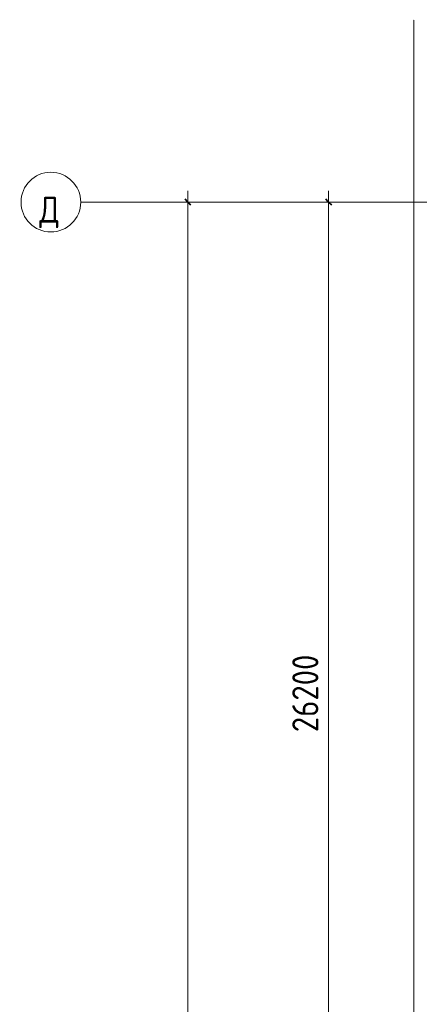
# Model space of a CAD drawing. Header units: millimetres. Extents: x -32229 to 288056, y -13689 to 125138.
# Tile 92 of 193: x -32229 to -21515, y 98755 to 125138. Entities that reach past the tile are written whole.
import ezdxf

# ---------------------------------------------------------------- set-up
doc = ezdxf.new("R2010")
doc.units = ezdxf.units.MM
doc.linetypes.add('ADSK_Линия сетки', pattern=[25, 20, -2.5, 0, -2.5])
for name, color, linetype, lineweight in [('A-ANNO-DIMS', 7, 'Continuous', 9), ('A-ANNO-DIMS-200', 7, 'Continuous', 9), ('S-GRID', 7, 'Continuous', 9), ('S-GRID-IDEN', 7, 'Continuous', 9)]:
    doc.layers.add(name, color=color, linetype=linetype, lineweight=lineweight)
doc.styles.add('GOST Common_2', font='GOST_Common.ttf', dxfattribs={"width": 0.9, "height": 700})
doc.styles.add('GOST Common_5', font='GOST_Common.ttf', dxfattribs={"width": 0.9, "height": 700})
doc.dimstyles.new('ADSK_Основной_3_5_мм', dxfattribs={"dimscale": 304.8, "dimtxt": 704.000497, "dimasz": 0.492126, "dimexe": 0.984252, "dimexo": 0.984252, "dimgap": 0.19685, "dimtad": 1, "dimdec": 0, "dimdsep": 46, "dimtxsty": 'GOST Common_5', "dimblk1": 'OBLIQUE', "dimblk2": 'OBLIQUE', "dimsah": 1, "dimcen": 0.09, "dimdle": 0.984252, "dimazin": 2, "dimtfac": 1, "dimtdec": 4, "dimtix": 1, "dimtmove": 0, "dimatfit": 3, "dimfxl": 1, "dimtvp": 1, "dimtolj": 1, "dimtzin": 0, "dimarcsym": 2})

# ---------------------------------------------------------------- blocks, each defined once
blk = doc.blocks.new('Ось сетки - Круг_Ø8 мм-6577--02 ЭО')
at = {"layer": 'S-GRID-IDEN', "color": 253, "true_color": 0xaaaaaa}
for start, end in [(360, 180), (180, 360)]:
    blk.add_arc((0, 0), 4, start, end, dxfattribs=at)
blk = doc.blocks.new('DIMBLOCK418--02 ЭО')
at = {"layer": 'A-ANNO-DIMS-200', "color": 8, "lineweight": 40, "true_color": 0x808080}
for p, q in [((-23946, 120250), (-24021, 120325)), ((-23946, 120250), (-23871, 120175)), ((-23946, 94050), (-24021, 94125)), ((-23946, 94050), (-23871, 93975))]:
    blk.add_line(p, q, dxfattribs=at)
at = {"layer": 'A-ANNO-DIMS-200', "color": 8, "true_color": 0x808080}
for p, q in [((-23946, 94050), (-23946, 120550)), ((-23752, 120250), (-24246, 120250)), ((-23946, 120250), (-23752, 120250)), ((-23752, 94050), (-24246, 94050)), ((-23946, 94050), (-23752, 94050))]:
    blk.add_line(p, q, dxfattribs=at)
at = {"layer": 'A-ANNO-DIMS-200', "color": 0, "insert": (-24921, 106046), "char_height": 700, "width": 2648.95, "attachment_point": 1, "rotation": 90, "line_spacing_factor": 1.022761, "style": 'GOST Common_5'}
blk.add_mtext('26200', dxfattribs=at)
blk = doc.blocks.new('_Oblique')
at = {"color": 0, "linetype": 'ByBlock', "lineweight": -2}
blk.add_line((-0.5, -0.5), (0.5, 0.5), dxfattribs=at)
blk = doc.blocks.new('DIMBLOCK419--02 ЭО')
at = {"layer": 'A-ANNO-DIMS-200', "color": 8, "lineweight": 40, "true_color": 0x808080}
for p, q in [((-27720, 120250), (-27795, 120325)), ((-27720, 120250), (-27645, 120175)), ((-27720, -5250), (-27795, -5175)), ((-27720, -5250), (-27645, -5325))]:
    blk.add_line(p, q, dxfattribs=at)
at = {"layer": 'A-ANNO-DIMS-200', "color": 8, "true_color": 0x808080}
for p, q in [((-27720, -5550), (-27720, 120550)), ((-27526, 120250), (-28020, 120250)), ((-27720, 120250), (-27526, 120250)), ((-27526, -5250), (-28020, -5250)), ((-27720, -5250), (-27526, -5250))]:
    blk.add_line(p, q, dxfattribs=at)
at = {"layer": 'A-ANNO-DIMS-200', "color": 0, "insert": (-28695, 56241), "char_height": 700, "width": 3021.24, "attachment_point": 1, "rotation": 90, "line_spacing_factor": 1.022761, "style": 'GOST Common_5'}
blk.add_mtext('125500', dxfattribs=at)

msp = doc.modelspace()

# ---------------------------------------------------------------- linework, layer by layer
at = {"layer": 'S-GRID', "color": 253, "linetype": 'ADSK_Линия сетки', "true_color": 0xaaaaaa}
for p, q in [((-21664.7, -12088.9), (-21664.7, 125138.4)), ((131381.2, 120250), (-30593.4, 120250))]:
    msp.add_line(p, q, dxfattribs=at)

# ---------------------------------------------------------------- block references
at = {"layer": 'S-GRID-IDEN', "color": 253, "true_color": 0xaaaaaa, "xscale": 199.9999999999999, "yscale": 199.9999999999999, "zscale": 199.9999999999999, "rotation": 89.99999999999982}
msp.add_blockref('Ось сетки - Круг_Ø8 мм-6577--02 ЭО', (-31393.4, 120250), dxfattribs=at)

# ---------------------------------------------------------------- texts
at = {"layer": 'S-GRID-IDEN', "color": 253, "true_color": 0xaaaaaa, "insert": (-31434.1, 119973.6), "char_height": 700, "width": 583.2, "attachment_point": 5, "line_spacing_factor": 1.022766, "style": 'GOST Common_2'}
msp.add_mtext('\\pt179.998,360.003,540.001,719.999,899.997,1080.002,1260,1439.998,1620.003,1800.001,1979.999,2159.997,2340.002,2520,2699.998,2880.003,3060.001,3239.999,3419.997,3600.002,3780,3959.998,4140.003,4320.001,4499.999,4679.997,4860.002,5040,5219.998,5400.003,5580.001,5759.999;Д', dxfattribs=at)

# ---------------------------------------------------------------- dimensions: what is measured, and where the dimension line sits
at = {"layer": 'A-ANNO-DIMS', "color": 8, "true_color": 0x808080}
for base, p1, p2, override, picture, middle in [((-27720.3, 120250), (-27826.3, -5250), (-27826.3, 120250), {"dimpost": '<>', "dimfxl": 125500}, 'DIMBLOCK419--02 ЭО', (-28130.3, 57500)), ((-23946.4, 120250), (-24052.5, 94050), (-24052.5, 120250), {"dimpost": '<>', "dimfxl": 26200}, 'DIMBLOCK418--02 ЭО', (-24356.4, 107150))]:
    dim = msp.add_linear_dim(base=base, p1=p1, p2=p2, angle=90, dimstyle='ADSK_Основной_3_5_мм', override=override, dxfattribs=at)
    dim.commit()
    dim.dimension.update_dxf_attribs({"geometry": picture, "text_midpoint": middle})

doc.saveas('drawing.dxf')
